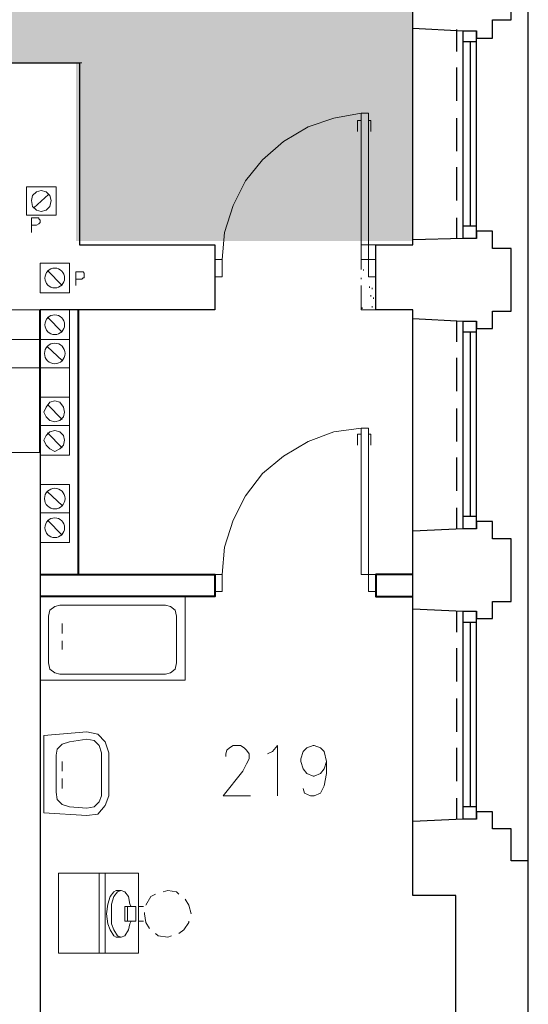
# Model space of a CAD drawing. Header units: millimetres. Extents: x 1 to 17496, y 1 to 30809.
# Tile 208 of 256: x 13261 to 13610, y 20807 to 21481. Entities that reach past the tile are written whole.
import ezdxf

# ---------------------------------------------------------------- set-up
doc = ezdxf.new("R2010")
doc.units = ezdxf.units.MM
doc.linetypes.add('CENTER', pattern=[2, 1.25, -0.25, 0.25, -0.25])
doc.layers.add('N_SSP_ewakuacja', color=4, linetype='CENTER', lineweight=40)
doc.layers.add('PDF _Geometria', color=7, linetype='Continuous')

msp = doc.modelspace()

# ---------------------------------------------------------------- hatches: boundary and pattern name
at = {"layer": 'N_SSP_ewakuacja', "lineweight": 60, "transparency": 33554457}
h = msp.add_hatch(color=51, dxfattribs=at)
h.dxf.hatch_style = 1
h.paths.add_polyline_path([(5438.97, 22700.75), (5436.7, 22686.69), (5436.7, 21954.96), (5458.04, 21954.96), (5458.04, 21107.81), (5178.5, 21107.81), (5178.5, 20881.62), (5426.03, 20881.62), (5426.03, 20657.57), (5735.44, 20657.57), (5735.44, 21323.34), (6228.37, 21323.34), (6228.37, 21457.77), (9119.77, 21457.77), (9119.77, 20742.92), (9173.12, 20742.92), (9173.12, 20424.97), (9597.76, 20424.97), (9597.76, 20717.32), (9405.71, 20717.32), (9405.71, 21451.78), (13300.03, 21451.78), (13300.03, 21329.74), (13530.49, 21329.74), (13530.49, 21677.56), (13135.73, 21677.56), (13135.73, 21743.71), (12587.32, 21743.71), (12587.32, 21925.09), (12316.32, 21925.09), (12316.32, 21740.51), (8046.3, 21740.51), (8046.3, 22023.25), (7896.92, 22023.25), (7896.92, 21745.84), (7484.82, 21745.84), (7484.82, 22444.69), (7327.45, 22444.69), (7327.45, 21736.51), (7290.1, 21736.51), (7290.1, 21663.16), (6951.35, 21663.16), (6951.35, 21743.18), (6305.85, 21743.18), (6305.85, 21596.47), (5719.04, 21596.47), (5719.04, 22051.25), (5700.37, 22051.25), (5700.37, 22700.75)])

# ---------------------------------------------------------------- linework, layer by layer
at = {"layer": 'PDF _Geometria', "lineweight": 25}
for points in [[(13609.66, 20905.18), (13609.66, 21104.79), (13609.66, 21303.55), (13609.66, 21502.32), (13609.66, 21701.08), (13609.66, 21899.85), (13609.66, 22099.45), (13609.66, 22298.22)], [(13530.49, 21475.36), (13565.02, 21473.68), (13574.28, 21473.68), (13574.28, 21468.63), (13585.23, 21468.63), (13585.23, 21481.26), (13597.87, 21481.26), (13597.87, 21502.32), (13597.87, 21523.37), (13585.23, 21523.37), (13585.23, 21536), (13574.28, 21536), (13574.28, 21530.95), (13565.02, 21530.95), (13530.49, 21529.27)], [(13609.66, 20658.41), (13609.66, 20905.18), (13597.87, 20905.18), (13597.87, 20927.08), (13585.23, 20927.08), (13585.23, 20938.87), (13574.28, 20938.87), (13574.28, 20933.81), (13565.02, 20933.81), (13530.49, 20932.13), (13530.49, 21077.83), (13530.49, 21130.9), (13530.49, 21276.6), (13565.02, 21274.92), (13574.28, 21274.92), (13574.28, 21269.86), (13585.23, 21269.86), (13585.23, 21281.65), (13597.87, 21281.65), (13597.87, 21303.55), (13597.87, 21324.61), (13585.23, 21324.61), (13585.23, 21336.4), (13574.28, 21336.4), (13574.28, 21331.34), (13565.02, 21331.34), (13530.49, 21330.5), (13530.49, 21475.36), (13530.49, 21529.27)], [(13560.81, 21459.36), (13560.81, 21474.52)], [(13565.02, 21331.34), (13565.02, 21473.68)], [(13574.28, 21331.34), (13574.28, 21473.68)], [(13574.28, 21466.1), (13565.02, 21466.1)], [(13570.07, 21339.77), (13570.07, 21466.1)], [(13128.74, 21451.78), (13302.24, 21451.78), (13302.24, 21327.13), (13394.89, 21327.13), (13394.89, 21282.5), (13275.29, 21282.5)], [(13560.81, 21425.67), (13560.81, 21448.41)], [(13560.81, 21391.14), (13560.81, 21413.88)], [(13560.81, 21357.45), (13560.81, 21380.19)], [(13560.81, 21331.34), (13560.81, 21345.66)], [(13574.28, 21339.77), (13565.02, 21339.77)], [(13530.49, 21276.6), (13530.49, 21282.5), (13505.22, 21282.5), (13505.22, 21327.13), (13530.49, 21327.13), (13530.49, 21330.5)], [(13560.81, 21260.6), (13560.81, 21274.92)], [(13565.02, 21132.58), (13565.02, 21274.92)], [(13574.28, 21132.58), (13574.28, 21274.92)], [(13574.28, 21267.34), (13565.02, 21267.34)], [(13570.07, 21141), (13570.07, 21267.34)], [(13560.81, 21226.91), (13560.81, 21249.65)], [(13560.81, 21192.38), (13560.81, 21215.12)], [(13275.29, 21184.8), (13275.29, 21101.42), (13275.29, 20737.58), (13559.97, 20737.58), (13559.97, 20881.6), (13530.49, 20881.6), (13530.49, 20932.13)], [(13560.81, 21158.69), (13560.81, 21181.43)], [(13560.81, 21132.58), (13560.81, 21146.9)], [(13530.49, 21077.83), (13565.02, 21076.15), (13574.28, 21076.15), (13574.28, 21071.1), (13585.23, 21071.1), (13585.23, 21082.89), (13597.87, 21082.89), (13597.87, 21104.79), (13597.87, 21125.84), (13585.23, 21125.84), (13585.23, 21137.63), (13574.28, 21137.63), (13574.28, 21132.58), (13565.02, 21132.58), (13530.49, 21130.9)], [(13574.28, 21141), (13565.02, 21141)], [(13560.81, 21061.83), (13560.81, 21076.15)], [(13565.02, 20933.81), (13565.02, 21076.15)], [(13574.28, 20933.81), (13574.28, 21076.15)], [(13574.28, 21068.57), (13565.02, 21068.57)], [(13570.07, 20942.24), (13570.07, 21068.57)], [(13560.81, 21028.14), (13560.81, 21050.88)], [(13560.81, 20993.61), (13560.81, 21016.35)], [(13560.81, 20959.92), (13560.81, 20982.66)], [(13560.81, 20933.81), (13560.81, 20948.13)], [(13574.28, 20942.24), (13565.02, 20942.24)]]:
    msp.add_lwpolyline(points, dxfattribs=at)
at = {"layer": 'PDF _Geometria', "lineweight": 18}
for points in [[(13302.24, 21451.78), (13303.93, 21451.78)], [(13399.94, 21317.03), (13401.63, 21335.56), (13407.52, 21354.08), (13415.94, 21370.93), (13427.74, 21385.25), (13442.05, 21397.88), (13458.9, 21407.99), (13476.58, 21413.88), (13495.11, 21417.25)], [(13495.11, 21412.2), (13492.59, 21412.2), (13492.59, 21404.62)], [(13500.17, 21412.2), (13501.85, 21412.2), (13501.85, 21404.62)], [(13271.08, 21352.4), (13281.19, 21361.66)], [(13269.4, 21335.56), (13269.4, 21345.66), (13274.45, 21345.66), (13274.45, 21344.82), (13275.29, 21343.98), (13275.29, 21342.29), (13274.45, 21341.45), (13272.77, 21340.61), (13269.4, 21340.61)], [(13362.04, 21327.13), (13350.25, 21327.13)], [(13495.11, 21310.29), (13495.11, 21327.13), (13505.22, 21327.13)], [(13290.45, 21299.34), (13280.35, 21309.45)], [(13299.72, 21299.34), (13299.72, 21308.6), (13304.77, 21308.6), (13305.61, 21307.76), (13305.61, 21304.39), (13304.77, 21304.39), (13303.93, 21303.55), (13299.72, 21303.55)], [(13496.8, 21309.45), (13496.8, 21310.29)], [(13495.11, 21303.55), (13495.11, 21304.39)], [(13505.22, 21282.5), (13495.11, 21282.5), (13495.11, 21299.34)], [(13501.01, 21297.66), (13501.01, 21298.5)], [(13501.85, 21291.76), (13501.85, 21292.6)], [(13502.69, 21296.81), (13502.69, 21297.66)], [(13503.54, 21290.08), (13503.54, 21290.92)], [(13275.29, 21282.5), (13254.24, 21282.5)], [(13495.96, 21283.34), (13495.96, 21284.18)], [(13502.69, 21284.18), (13502.69, 21285.02)], [(13290.45, 21267.34), (13280.35, 21277.44)], [(13275.29, 21262.28), (13254.24, 21262.28)], [(13290.45, 21247.96), (13280.35, 21257.23)], [(13275.29, 21242.91), (13254.24, 21242.91)], [(13295.51, 21242.91), (13295.51, 21222.7)], [(13290.45, 21207.54), (13280.35, 21217.64)], [(13290.45, 21188.17), (13280.35, 21198.27)], [(13399.94, 21101.42), (13401.63, 21119.95), (13407.52, 21138.48), (13415.94, 21155.32), (13427.74, 21170.48), (13442.05, 21182.27), (13458.9, 21192.38), (13476.58, 21199.12), (13495.11, 21201.64)], [(13495.11, 21197.43), (13492.59, 21197.43), (13492.59, 21189.85)], [(13500.17, 21197.43), (13501.85, 21197.43), (13501.85, 21189.85)], [(13275.29, 21184.8), (13254.24, 21184.8)], [(13290.45, 21148.58), (13280.35, 21157.85)], [(13290.45, 21128.37), (13280.35, 21138.48)], [(13351.94, 21101.42), (13328.35, 21101.42)], [(13290.45, 21067.73), (13290.45, 21060.99)], [(13290.45, 21050.04), (13290.45, 21055.94)], [(13402.47, 20976.77), (13402.47, 20978.45), (13403.31, 20980.98), (13405, 20982.66), (13407.52, 20984.35), (13412.58, 20984.35), (13415.1, 20982.66), (13416.79, 20980.98), (13418.47, 20978.45), (13418.47, 20975.08), (13416.79, 20971.71), (13414.26, 20966.66), (13400.78, 20949.82), (13419.31, 20949.82)], [(13431.1, 20978.45), (13434.47, 20980.14), (13437.84, 20984.35), (13437.84, 20949.82)], [(13471.53, 20973.4), (13469.85, 20968.35), (13467.32, 20964.98), (13463.11, 20963.29), (13462.27, 20963.29), (13458.06, 20964.98), (13455.53, 20968.35), (13453.84, 20973.4), (13453.84, 20975.08), (13455.53, 20980.14), (13458.06, 20982.66), (13462.27, 20984.35), (13463.11, 20984.35), (13467.32, 20982.66), (13469.85, 20980.14), (13471.53, 20973.4), (13471.53, 20964.98), (13469.85, 20956.55), (13467.32, 20951.5), (13463.11, 20949.82), (13460.58, 20949.82), (13456.37, 20951.5), (13455.53, 20954.87)], [(13290.45, 20973.4), (13290.45, 20966.66)], [(13290.45, 20954.87), (13290.45, 20961.61)], [(13315.72, 20896.76), (13315.72, 20842.01)], [(13319.93, 20896.76), (13319.93, 20842.01)], [(13330.88, 20852.96), (13327.51, 20852.96), (13325.83, 20853.8), (13323.3, 20858.01), (13321.62, 20862.23), (13320.77, 20868.96), (13321.62, 20875.7), (13323.3, 20880.75), (13325.83, 20884.12), (13327.51, 20884.97), (13330.88, 20884.97)], [(13337.62, 20863.91), (13336.78, 20862.23), (13335.93, 20858.01), (13333.41, 20853.8), (13330.88, 20852.96), (13328.35, 20853.8), (13325.83, 20858.01), (13324.14, 20862.23), (13324.14, 20875.7), (13325.83, 20880.75), (13328.35, 20884.12), (13330.88, 20884.97), (13333.41, 20884.12), (13335.93, 20880.75), (13336.78, 20875.7), (13337.62, 20874.02)], [(13354.46, 20882.44), (13351.09, 20880.75), (13347.72, 20874.86)], [(13370.46, 20882.44), (13368.78, 20884.12), (13362.88, 20884.97), (13359.52, 20884.12)], [(13335.09, 20863.91), (13333.41, 20863.91), (13333.41, 20874.02), (13335.09, 20874.02)], [(13346.04, 20874.02), (13342.67, 20874.02)], [(13378.89, 20868.96), (13377.2, 20874.86), (13374.68, 20879.07)], [(13346.88, 20869.81), (13346.88, 20868.96), (13347.72, 20863.07), (13350.25, 20858.86)], [(13346.04, 20863.91), (13342.67, 20863.91)], [(13370.46, 20855.49), (13373.83, 20858.01), (13377.2, 20863.07), (13377.2, 20863.91)], [(13354.46, 20855.49), (13356.15, 20853.8), (13362.88, 20852.96), (13365.41, 20853.8)]]:
    msp.add_lwpolyline(points, dxfattribs=at)
for points in [[(13495.11, 21417.25), (13495.11, 21317.03), (13505.22, 21317.03), (13505.22, 21305.24), (13500.17, 21305.24), (13500.17, 21417.25)], [(13286.24, 21347.35), (13286.24, 21366.72), (13266.03, 21366.72), (13266.03, 21347.35)], [(13282.87, 21357.45), (13282.03, 21360.82), (13279.5, 21363.35), (13276.14, 21364.19), (13272.77, 21363.35), (13270.24, 21360.82), (13269.4, 21357.45), (13270.24, 21353.24), (13272.77, 21350.72), (13276.14, 21349.87), (13279.5, 21350.72), (13282.03, 21353.24)], [(13295.51, 21294.29), (13295.51, 21314.5), (13275.29, 21314.5), (13275.29, 21294.29)], [(13399.94, 21305.24), (13399.94, 21317.03), (13394.89, 21317.03), (13394.89, 21305.24)], [(13295.51, 21262.28), (13295.51, 21282.5), (13275.29, 21282.5), (13275.29, 21262.28)], [(13295.51, 21242.91), (13295.51, 21262.28), (13275.29, 21262.28), (13275.29, 21242.91)], [(13295.51, 21203.33), (13295.51, 21222.7), (13275.29, 21222.7), (13275.29, 21203.33)], [(13285.4, 21220.17), (13282.03, 21219.33), (13279.5, 21215.96), (13277.82, 21212.59), (13279.5, 21209.22), (13282.03, 21206.7), (13285.4, 21205.85), (13288.77, 21206.7), (13291.3, 21209.22), (13292.14, 21212.59), (13291.3, 21215.96), (13288.77, 21219.33)], [(13295.51, 21183.11), (13295.51, 21203.33), (13275.29, 21203.33), (13275.29, 21183.11)], [(13285.4, 21199.96), (13282.03, 21199.12), (13279.5, 21196.59), (13277.82, 21193.22), (13279.5, 21189.85), (13282.03, 21187.32), (13285.4, 21185.64), (13288.77, 21187.32), (13291.3, 21189.85), (13292.14, 21193.22), (13291.3, 21196.59), (13288.77, 21199.12)], [(13495.11, 21201.64), (13495.11, 21101.42), (13505.22, 21101.42), (13505.22, 21089.63), (13500.17, 21089.63), (13500.17, 21201.64)], [(13295.51, 21143.53), (13295.51, 21162.9), (13275.29, 21162.9), (13275.29, 21143.53)], [(13295.51, 21123.32), (13295.51, 21143.53), (13275.29, 21143.53), (13275.29, 21123.32)], [(13399.94, 21089.63), (13399.94, 21101.42), (13394.89, 21101.42), (13394.89, 21089.63)], [(13374.68, 21028.99), (13374.68, 21086.26), (13275.29, 21086.26), (13275.29, 21028.99)], [(13361.2, 21033.2), (13364.57, 21034.04), (13367.94, 21036.57), (13368.78, 21040.78), (13368.78, 21072.78), (13367.94, 21076.99), (13364.57, 21079.52), (13361.2, 21080.36), (13288.77, 21080.36), (13285.4, 21079.52), (13282.03, 21076.99), (13281.19, 21072.78), (13281.19, 21040.78), (13282.03, 21036.57), (13285.4, 21034.04), (13288.77, 21033.2)], [(13277.82, 20991.09), (13307.3, 20993.61), (13314.88, 20991.93), (13319.93, 20986.87), (13322.46, 20979.29), (13322.46, 20949.82), (13319.93, 20943.08), (13314.88, 20937.18), (13307.3, 20936.34), (13277.82, 20938.03)], [(13286.24, 20977.61), (13286.24, 20952.34), (13287.08, 20947.29), (13290.45, 20943.92), (13295.51, 20942.24), (13307.3, 20941.39), (13312.35, 20942.24), (13315.72, 20945.61), (13317.4, 20949.82), (13317.4, 20979.29), (13315.72, 20984.35), (13312.35, 20987.72), (13307.3, 20988.56), (13295.51, 20986.87), (13290.45, 20985.19), (13287.08, 20981.82)], [(13342.67, 20842.01), (13342.67, 20896.76), (13287.93, 20896.76), (13287.93, 20842.01)], [(13275.29, 20869.81), (13275.29, 20888.33)], [(13340.99, 20863.91), (13340.99, 20874.02), (13335.09, 20874.02), (13335.09, 20863.91)]]:
    msp.add_lwpolyline(points, close=True, dxfattribs=at)
at = {"layer": 'PDF _Geometria', "lineweight": 40}
for points in [[(13275.29, 21184.8), (13275.29, 21282.5)], [(13301.4, 21282.5), (13301.4, 21101.42)], [(13275.29, 21101.42), (13394.89, 21101.42), (13394.89, 21086.26), (13275.29, 21086.26)], [(13530.49, 21101.42), (13505.22, 21101.42), (13505.22, 21086.26), (13530.49, 21086.26)]]:
    msp.add_lwpolyline(points, dxfattribs=at)
at = {"layer": 'PDF _Geometria', "lineweight": 18}
for centre, radius in [((13285.4, 21304.36), 6.77), ((13285.4, 21272.35), 6.77), ((13285.4, 21252.69), 7.06), ((13285.4, 21153.31), 7.06), ((13285.4, 21133.39), 6.77)]:
    msp.add_circle(centre, radius, dxfattribs=at)

doc.saveas('drawing.dxf')
